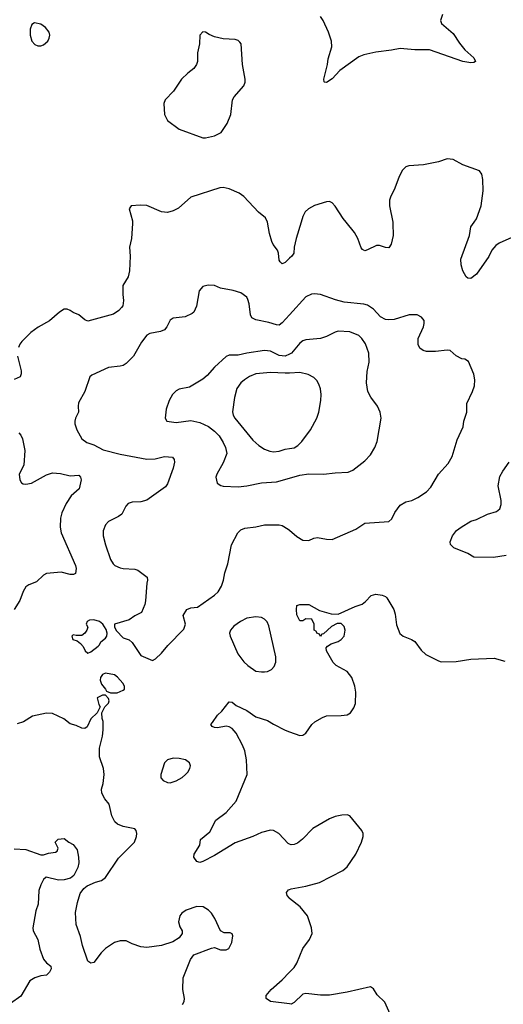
# Model space of a CAD drawing. Header units: inches. Extents: x 1839270 to 1929235, y 762242 to 910350.
# Tile 66 of 256: x 1868167 to 1871451, y 804690 to 811375. Entities that reach past the tile are written whole.
import ezdxf

# ---------------------------------------------------------------- set-up
doc = ezdxf.new("R2010")
doc.units = ezdxf.units.IN
doc.header["$MEASUREMENT"] = 0
for name, color, linetype in [('B8860', 7, 'Continuous'), ('B8861', 7, 'Continuous'), ('B8870', 7, 'Continuous'), ('B8871', 7, 'Continuous')]:
    doc.layers.add(name, color=color, linetype=linetype)

msp = doc.modelspace()

# ---------------------------------------------------------------- linework, layer by layer
at = {"layer": 'B8860', "color": 5}
for points, elevation in [([(1868932.8, 810000), (1868933, 809990), (1868927.2, 809890), (1868914, 809830), (1868918, 809770), (1868914, 809670), (1868903, 809630), (1868867.7, 809570), (1868867.3, 809510), (1868872.3, 809467.7), (1868867, 809433), (1868859.6, 809420.4), (1868840.5, 809399.5), (1868803.4, 809376.6), (1868630, 809328.4), (1868610, 809336.4), (1868570, 809370.8), (1868530, 809387.6), (1868510, 809401), (1868490, 809409.8), (1868470, 809408.7), (1868438, 809390), (1868370, 809331.3), (1868292.8, 809287.2), (1868244, 809250), (1868182.8, 809190), (1868168.3, 809171.7), (1868159.1, 809150)], 620), ([(1870000, 809756.2), (1869970, 809727.3), (1869950, 809718), (1869936, 809730), (1869930, 809742), (1869925.6, 809790), (1869918, 809810), (1869888.5, 809848.5), (1869879.3, 809870), (1869864, 809924), (1869850, 809999.3), (1869849.7, 810000)], 620), ([(1870000, 809371.1), (1869950, 809315.8), (1869930, 809302), (1869910, 809302.6), (1869859.5, 809319.5), (1869770, 809336), (1869743.6, 809350), (1869734, 809370), (1869725.9, 809445.9), (1869715.8, 809475.8), (1869709.5, 809490), (1869670, 809519.6), (1869616.6, 809536.6), (1869531.5, 809551.5), (1869490, 809569.4), (1869447.5, 809572.5), (1869410, 809564), (1869385.2, 809534.8), (1869368.2, 809430), (1869350.4, 809390), (1869339.3, 809380.7), (1869290, 809358), (1869210, 809349.2), (1869190, 809334), (1869167.3, 809290), (1869150.4, 809269.6), (1869122.8, 809257.2), (1869050, 809243.7), (1869030, 809232.7), (1868994, 809186), (1868940.3, 809090), (1868890, 809039.6), (1868870, 809027.3), (1868850, 809022), (1868770, 809014.5), (1868658, 808962), (1868642.8, 808950), (1868608.9, 808851.1), (1868567, 808773), (1868563.6, 808750), (1868566.7, 808710), (1868545.3, 808670), (1868541.1, 808650), (1868542.6, 808630), (1868555.3, 808590), (1868590, 808528.2), (1868623.9, 808503.9), (1868670, 808487.6), (1868734.9, 808454.9), (1868850, 808425.4), (1869030, 808390.2), (1869086.6, 808393.4), (1869150, 808408.9), (1869204.7, 808404.7), (1869215.8, 808390), (1869217.4, 808370), (1869208.9, 808330), (1869170, 808222.7), (1869156.9, 808203.1), (1869030, 808112.8), (1868990, 808100.5), (1868930, 808099.7), (1868902.8, 808090), (1868887.1, 808072.9), (1868861.7, 808018.3), (1868838.9, 808001.1), (1868770, 807967.6), (1868750, 807946), (1868734.7, 807905.3), (1868734.9, 807870), (1868750.3, 807810), (1868783.1, 807710), (1868801.1, 807681.1), (1868814, 807670), (1868850, 807653.7), (1868870, 807648.7), (1868950, 807644.6), (1868970, 807637.4), (1869033, 807590), (1869035.5, 807570), (1869030.3, 807549.6), (1869021.6, 807430), (1869016.4, 807403.6), (1868994.8, 807350), (1868950, 807327.6), (1868910, 807300.9), (1868812, 807270), (1868811, 807250), (1868824.7, 807224.7), (1868870, 807178), (1868910, 807164), (1868930, 807146.8), (1868990, 807059.1), (1869070, 807024.7), (1869090, 807034.8), (1869130, 807074), (1869172.9, 807127.1), (1869282, 807238), (1869293.2, 807270), (1869277, 807330), (1869302.7, 807370), (1869330, 807382), (1869374, 807386), (1869490, 807468), (1869514, 807490), (1869537.6, 807530), (1869551.6, 807570), (1869560.1, 807619.9), (1869580.1, 807679.9), (1869606.3, 807810), (1869648.4, 807891.6), (1869668.1, 807911.9), (1869696.9, 807923.1), (1869770, 807931.5), (1869830, 807944.9), (1869930, 807946.4), (1869950, 807940.4), (1869990, 807917), (1870000, 807908.4)], 640), ([(1870000, 809103.6), (1869970, 809089.3), (1869930, 809095.7), (1869870, 809123.7), (1869830.2, 809129.8), (1869709.4, 809110.6), (1869650, 809096.4), (1869590, 809098), (1869570, 809087.6), (1869490, 809015.1), (1869440.5, 808959.5), (1869410, 808934), (1869319.9, 808880.1), (1869250, 808866.6), (1869230, 808855.1), (1869205.5, 808830), (1869183, 808790), (1869163, 808730), (1869154, 808670), (1869166.8, 808650), (1869230, 808639.5), (1869330, 808654.3), (1869390, 808640.3), (1869450, 808612.2), (1869490, 808581.2), (1869520.8, 808550), (1869550, 808504.9), (1869565.7, 808470), (1869573.1, 808430), (1869550, 808365.2), (1869505.5, 808290), (1869499.1, 808270), (1869508.4, 808228.4), (1869532.7, 808212.7), (1869550, 808208.4), (1869650, 808203.6), (1869710, 808209), (1869810, 808231.5), (1869910, 808238.2), (1870000, 808262.8)], 660), ([(1868152.7, 809090), (1868176.9, 808990), (1868176.9, 808970), (1868170.4, 808950), (1868128.8, 808931.2)], 620), ([(1870000, 808975.8), (1869970, 808974.7), (1869870, 808980.6), (1869770, 808971.3), (1869727.1, 808952.9), (1869694.9, 808930), (1869670, 808908.3), (1869642.8, 808870), (1869625.8, 808810), (1869611.8, 808711.8), (1869616, 808690), (1869627.6, 808670), (1869750, 808521.1), (1869790, 808484.2), (1869830, 808459.5), (1869866.3, 808446.3), (1869890, 808441.6), (1869930, 808446.5), (1869970, 808458.2), (1870000, 808463.1)], 680), ([(1868161, 808570), (1868174.4, 808554.4), (1868185.5, 808530), (1868201.6, 808450), (1868194.4, 808350), (1868164.9, 808290), (1868168.2, 808250), (1868178.8, 808230), (1868190, 808223), (1868210, 808220.5), (1868248, 808228), (1868350, 808284.6), (1868390, 808298), (1868445.1, 808294.9), (1868510, 808277.8), (1868570, 808282), (1868579.6, 808270), (1868583.9, 808250), (1868571.5, 808190), (1868517.8, 808142.2), (1868482, 808090), (1868453.1, 808026.9), (1868444.6, 807990), (1868442.6, 807930), (1868448.7, 807890), (1868546, 807670), (1868551.6, 807648.4), (1868545.2, 807614.8), (1868532, 807608), (1868510, 807607.8), (1868450, 807622.9), (1868350, 807615.1), (1868330, 807602.7), (1868281.7, 807558.3), (1868230, 807537.4), (1868210, 807524.7), (1868190, 807492.3), (1868169.2, 807430.8), (1868130.4, 807370)], 620), ([(1869272.7, 804690), (1869283.7, 804710), (1869286.6, 804730), (1869275.1, 804790), (1869276.9, 804870), (1869326.2, 804993.8), (1869350, 805026.8), (1869470, 805071), (1869490, 805076), (1869530, 805061), (1869570, 805061), (1869588, 805070), (1869608.7, 805110), (1869615.5, 805155.5), (1869610, 805168), (1869596.5, 805176.5), (1869556.4, 805176.4), (1869530, 805188), (1869493.4, 805273.4), (1869470, 805309), (1869450, 805329), (1869412.5, 805352.5), (1869370, 805355.1), (1869298, 805330), (1869267.3, 805310), (1869254, 805290), (1869246, 805250), (1869255.2, 805215.2), (1869270.8, 805190), (1869271, 805170), (1869250, 805142), (1869206.8, 805113.2), (1869130, 805089.3), (1869030, 805075.1), (1868990, 805079.3), (1868930, 805100.9), (1868890, 805120.9), (1868850, 805122), (1868810, 805109.5), (1868750.7, 805070), (1868720.7, 805039.3), (1868670, 804973.2), (1868650, 804968.7), (1868630, 804982), (1868594, 805090), (1868580.5, 805150), (1868551.5, 805231.5), (1868546.8, 805313.2), (1868559.5, 805380.5), (1868578.6, 805441.4), (1868603.7, 805476.3), (1868626.6, 805493.4), (1868681.2, 805518.8), (1868722, 805530), (1868749.2, 805550), (1868838, 805682), (1868946, 805790), (1868960.9, 805830), (1868962.7, 805850), (1868959.3, 805870), (1868950, 805881.2), (1868870, 805897.2), (1868832.5, 805912.5), (1868814, 805930), (1868794, 805970), (1868775.3, 806050), (1868744.7, 806084.7), (1868724.7, 806124.7), (1868722, 806150), (1868734, 806190), (1868741.2, 806250), (1868735.3, 806290), (1868709.2, 806370), (1868709, 806430), (1868729, 806510), (1868733.6, 806553.6), (1868734, 806610), (1868728, 806630), (1868726, 806670), (1868746, 806710), (1868770, 806734), (1868774, 806750), (1868770, 806766), (1868750, 806788), (1868730, 806788), (1868694, 806770), (1868705.4, 806725.4), (1868714, 806710), (1868694, 806670), (1868650, 806628), (1868625.4, 806574.6), (1868610, 806562), (1868590, 806565.2), (1868550, 806583.7), (1868510, 806595.1), (1868467.8, 806627.8), (1868390, 806663.7), (1868350, 806667.6), (1868253.7, 806646.3), (1868192.3, 806607.7), (1868150, 806593.2)], 640), ([(1870000, 805777.5), (1869990, 805781.7), (1869926, 805850), (1869890, 805871), (1869870, 805873.3), (1869810, 805856.4), (1869750, 805829.7), (1869630, 805786.9), (1869490, 805701.5), (1869410, 805660.4), (1869390, 805653.7), (1869370, 805659.7), (1869349.8, 805690), (1869351.1, 805710), (1869389.7, 805770), (1869394.5, 805810), (1869458.2, 805861.8), (1869500.1, 805939.9), (1869570, 805992), (1869638, 806070), (1869711.5, 806250), (1869706.9, 806350), (1869696.9, 806410), (1869681, 806450), (1869636.8, 806530), (1869610, 806563.5), (1869590, 806574.2), (1869570, 806579.3), (1869510, 806567.6), (1869490, 806569.7), (1869475.1, 806575.1), (1869464.2, 806590), (1869477.5, 806602.5), (1869510, 806652.9), (1869540.6, 806679.4), (1869590, 806744), (1869610, 806742), (1869638, 806718), (1869710, 806684.9), (1869770, 806641.5), (1869850, 806616.9), (1869890, 806591), (1869970, 806551.3), (1870000, 806540.3)], 620), ([(1868130, 805746.8), (1868210, 805741), (1868310, 805704.7), (1868330, 805706), (1868362.7, 805717.3), (1868410, 805722.8), (1868422, 805730), (1868428.7, 805750), (1868408, 805790), (1868429.3, 805810.7), (1868470, 805816), (1868502, 805790), (1868530, 805776), (1868558.5, 805738.5), (1868567.7, 805690), (1868568, 805650), (1868561.1, 805618.9), (1868542, 805578), (1868534.6, 805565.4), (1868512.5, 805547.5), (1868470, 805534.5), (1868430, 805532.3), (1868346.8, 805553.2), (1868330, 805538), (1868310, 805502), (1868298, 805462), (1868293.4, 805370), (1868275.9, 805324.1), (1868257.3, 805210), (1868258.8, 805190), (1868290.5, 805130), (1868303.9, 805063.9), (1868330, 804996), (1868350, 804970.8), (1868378, 804950), (1868381, 804930), (1868370, 804908.7), (1868350, 804889), (1868310, 804882.7), (1868270, 804869.4), (1868236, 804850), (1868175.5, 804744.5), (1868104.5, 804695.5)], 640), ([(1870000, 805408.8), (1869998.4, 805410), (1869982.9, 805430), (1869978, 805450), (1869993.1, 805466.9), (1870000, 805470.1)], 620), ([(1870000, 804693), (1869870, 804709.6), (1869841.2, 804730), (1869840.9, 804750), (1869874, 804790), (1869950, 804856.5), (1870000, 804908.3)], 620)]:
    msp.add_lwpolyline(points, dxfattribs=dict(at, elevation=elevation))
at = {"layer": 'B8860', "color": 5, "elevation": 640}
for points in [[(1868670, 807299.5), (1868642, 807298), (1868624.9, 807290), (1868619.1, 807270), (1868631, 807250), (1868624, 807230), (1868610, 807209), (1868590, 807194), (1868550, 807193.2), (1868530, 807198), (1868520.7, 807190), (1868527.1, 807167.1), (1868557.5, 807157.5), (1868580.7, 807140.7), (1868598.6, 807118.6), (1868611, 807090), (1868630, 807074.8), (1868650, 807082.8), (1868699.3, 807120.7), (1868709.3, 807130.7), (1868717.2, 807150), (1868750, 807176), (1868759.3, 807190), (1868762, 807210), (1868754.8, 807234.8), (1868732, 807272), (1868710, 807289)], [(1869770, 807320.9), (1869710, 807312.3), (1869666, 807290), (1869622, 807258), (1869598.8, 807230), (1869590.8, 807210), (1869597.3, 807190), (1869648.2, 807070), (1869690, 807016.3), (1869717.3, 806990), (1869770, 806953), (1869810, 806946.4), (1869830, 806948), (1869850, 806950.7), (1869876.6, 806963.4), (1869896.2, 806983.8), (1869907, 807013), (1869905.6, 807050), (1869859.7, 807259.7), (1869847.5, 807287.5), (1869830, 807305.2), (1869810, 807317.2)], [(1868750, 806939), (1868730, 806928.7), (1868716, 806910), (1868714, 806890), (1868723.1, 806863.1), (1868751, 806830), (1868756.9, 806816.9), (1868784.7, 806804.7), (1868830, 806804.7), (1868870, 806822), (1868878, 806830), (1868878, 806850), (1868868, 806870), (1868831.8, 806911.8), (1868810, 806926.6)], [(1869210, 806361.3), (1869170.8, 806350), (1869150.6, 806330), (1869126.8, 806250), (1869126.8, 806226.8), (1869142, 806210), (1869170, 806196), (1869190, 806194.8), (1869230, 806207.7), (1869270, 806230.7), (1869293.2, 806250), (1869310, 806266.8), (1869322.7, 806290), (1869326, 806310), (1869319.3, 806330), (1869294, 806350), (1869250, 806359.7)]]:
    msp.add_lwpolyline(points, close=True, dxfattribs=at)
at = {"layer": 'B8861', "color": 5, "elevation": 620}
for points in [[(1868267.5, 811352.5), (1868250, 811342), (1868239, 811310), (1868237.4, 811270), (1868248.7, 811230), (1868270, 811206.7), (1868290, 811197.6), (1868310, 811197.6), (1868330, 811204.9), (1868357.6, 811230), (1868367.6, 811250), (1868371.5, 811270), (1868367.6, 811290), (1868342, 811322), (1868310, 811344.7)], [(1869410, 811292.7), (1869391, 811270), (1869387.3, 811210), (1869374, 811150), (1869374, 811090), (1869366.8, 811070), (1869350, 811044), (1869308.1, 811011.9), (1869266, 810970), (1869210.8, 810890), (1869154, 810830), (1869145.8, 810805.8), (1869150.4, 810730), (1869170.4, 810690), (1869250, 810631.8), (1869410, 810571.7), (1869430, 810571.7), (1869490, 810587.2), (1869536, 810610), (1869577.2, 810670), (1869600.9, 810730), (1869613.2, 810830), (1869624, 810850), (1869690, 810924.7), (1869699, 810950), (1869699, 810970), (1869679.3, 811070), (1869671.8, 811210), (1869662.7, 811222.7), (1869650, 811234), (1869630, 811239.6), (1869550, 811245.6), (1869490, 811258.4), (1869453.4, 811273.4), (1869430, 811289)]]:
    msp.add_lwpolyline(points, close=True, dxfattribs=at)
msp.add_lwpolyline([(1869849.7, 810000), (1869835.6, 810030), (1869789, 810069), (1869690, 810174.3), (1869656.9, 810196.9), (1869590, 810227.2), (1869550, 810235), (1869526.9, 810233.1), (1869330, 810169.5), (1869244.8, 810095.2), (1869210, 810078), (1869170, 810066), (1869130, 810071.3), (1869030, 810113), (1868984.4, 810115.6), (1868924.7, 810110), (1868911, 810090), (1868932.7, 810010), (1868932.8, 810000)], dxfattribs=at)
at = {"layer": 'B8870', "color": 5}
for points, elevation in [([(1870078, 810000), (1870044.5, 809890), (1870030.3, 809830.3), (1870028.2, 809790), (1870014.4, 809770), (1870000, 809756.2)], 620), ([(1870699.9, 810000), (1870702, 809990), (1870703, 809910), (1870690.6, 809850.6), (1870674, 809826), (1870650, 809827.6), (1870610, 809842.4), (1870590, 809842.4), (1870530, 809811.3), (1870510, 809805.6), (1870494.3, 809814.3), (1870486, 809826), (1870464.1, 809890), (1870441.2, 809930), (1870384.7, 810000)], 620), ([(1871610, 809942.4), (1871421.9, 809858.1), (1871399.3, 809840.7), (1871373.6, 809810), (1871352.5, 809767.5), (1871270, 809647.6), (1871230, 809618.4), (1871210, 809619.5), (1871198, 809630), (1871176.9, 809670), (1871166, 809710), (1871163.5, 809750), (1871221.4, 809910), (1871230.9, 809969.1), (1871253, 810000)], 620), ([(1870000, 807908.4), (1870050, 807865.3), (1870090, 807842), (1870130, 807838), (1870164.4, 807855.6), (1870190, 807860.3), (1870250, 807847.1), (1870290, 807846.5), (1870450, 807916.5), (1870510, 807956.5), (1870672.9, 807967.1), (1870694.3, 807985.7), (1870713.6, 808030), (1870750, 808079.1), (1870790, 808102), (1870830, 808110.6), (1870870, 808130.5), (1870929.7, 808170.3), (1870958.8, 808201.2), (1871011.8, 808290), (1871077.2, 808362.8), (1871104.2, 808410), (1871136.6, 808523.4), (1871179.3, 808610), (1871182.7, 808650), (1871202.7, 808710), (1871202.9, 808770), (1871242.7, 808850), (1871256, 808890), (1871258.4, 808930), (1871250, 808968.7), (1871213.6, 809053.6), (1871190, 809069.2), (1871170, 809072.7), (1871131.9, 809091.9), (1871090, 809129.3), (1871070, 809132), (1870990, 809123), (1870930, 809122.4), (1870907.9, 809127.9), (1870885.1, 809145.1), (1870874, 809170), (1870872, 809210), (1870909.3, 809290), (1870913.2, 809313.2), (1870912.9, 809332.9), (1870895.5, 809355.5), (1870866, 809370), (1870811.8, 809371.8), (1870710, 809340.3), (1870670, 809336.4), (1870650, 809339.2), (1870616.9, 809356.9), (1870568.6, 809408.6), (1870530, 809436.9), (1870504, 809444), (1870370, 809456.4), (1870312.3, 809472.2), (1870210, 809509.7), (1870170, 809514), (1870149.1, 809510.9), (1870110, 809492.8), (1870000, 809371.1)], 640), ([(1870000, 808262.8), (1870070, 808282), (1870130, 808292), (1870229.7, 808290.3), (1870310, 808299.3), (1870397.5, 808302.5), (1870430, 808317.3), (1870510, 808379.3), (1870550, 808420.5), (1870577.6, 808470), (1870593.6, 808510), (1870622.7, 808670), (1870615.1, 808710), (1870596, 808750), (1870551.4, 808811.4), (1870531.5, 808851.5), (1870521.6, 808910), (1870527.2, 808987.2), (1870539.7, 809050), (1870537.7, 809110), (1870514.5, 809174.5), (1870491.3, 809210), (1870470, 809229.7), (1870410, 809255), (1870330, 809259.3), (1870310, 809254.2), (1870250, 809223.9), (1870210, 809211.1), (1870110, 809201.7), (1870090, 809195.1), (1870070, 809178.9), (1870013.6, 809110), (1870000, 809103.6)], 660), ([(1870000, 808463.1), (1870030, 808468), (1870056.4, 808483.6), (1870083.1, 808510), (1870142.6, 808590), (1870185.7, 808670), (1870198.5, 808710), (1870211.8, 808790), (1870213.6, 808830), (1870208.9, 808868.9), (1870199.6, 808899.6), (1870184.5, 808924.5), (1870164.7, 808944.7), (1870126.3, 808966.3), (1870070, 808978.5), (1870000, 808975.8)], 680), ([(1871470, 807737.4), (1871383.3, 807723.3), (1871250, 807725.1), (1871209.6, 807749.6), (1871115.3, 807790), (1871092.9, 807812.9), (1871089.3, 807830), (1871105.2, 807870), (1871134.2, 807905.8), (1871164, 807930), (1871230, 807970.6), (1871270, 807982), (1871343.3, 808016.7), (1871404.1, 808035.9), (1871426.6, 808053.4), (1871436.2, 808083.8), (1871436.2, 808110), (1871416, 808210), (1871427, 808273), (1871446.9, 808310), (1871490, 808370.5)], 620), ([(1870000, 806540.3), (1870070, 806514.4), (1870090, 806517.1), (1870109.3, 806530), (1870150, 806590.6), (1870171.2, 806608.8), (1870222.3, 806637.8), (1870251.3, 806648.7), (1870350, 806650.3), (1870390, 806656.4), (1870414.5, 806670), (1870437, 806703), (1870446.6, 806733.4), (1870450.8, 806810), (1870442.7, 806850), (1870421.5, 806910), (1870390.5, 806950.5), (1870316.2, 806990), (1870295.1, 807010), (1870249.5, 807090.5), (1870249.3, 807110.7), (1870258, 807122), (1870282.7, 807137.3), (1870330, 807154), (1870350, 807166.7), (1870369.4, 807190), (1870376.2, 807230), (1870370, 807255.3), (1870350, 807275.3), (1870323.6, 807276.4), (1870285.4, 807254.6), (1870230, 807206), (1870218, 807202), (1870210, 807188), (1870202, 807202), (1870186, 807210), (1870182, 807222), (1870166, 807230), (1870166, 807270), (1870150, 807306), (1870110, 807308), (1870090, 807294), (1870070, 807292.7), (1870050, 807335.3), (1870046.6, 807370), (1870050, 807398), (1870070, 807404), (1870130, 807404), (1870202.8, 807362.8), (1870282, 807342), (1870330, 807338.8), (1870445.2, 807390), (1870493.5, 807406.5), (1870516.2, 807423.8), (1870553.3, 807466.7), (1870585.6, 807474.4), (1870628.6, 807468.6), (1870650, 807459.1), (1870659.1, 807450), (1870708.5, 807370), (1870717.7, 807337.8), (1870725.5, 807265.5), (1870747.9, 807207.9), (1870770, 807188.5), (1870827.5, 807167.5), (1870850, 807152.7), (1870893.5, 807093.5), (1870924.2, 807064.2), (1871010, 807021.1), (1871030, 807016), (1871130, 807017.4), (1871230, 807032.9), (1871390, 807040.4), (1871460.7, 807020.7)], 620), ([(1870000, 805470.1), (1870010, 805474.9), (1870110, 805491.5), (1870202.2, 805517.8), (1870360.5, 805599.5), (1870390, 805622.8), (1870449.6, 805710), (1870488, 805790), (1870499.6, 805830), (1870498.4, 805850), (1870489.6, 805870), (1870410, 805969.4), (1870390, 805976.3), (1870355.2, 805975.2), (1870310, 805965.5), (1870270, 805948.8), (1870157.3, 805882.7), (1870088.6, 805811.4), (1870054.7, 805785.3), (1870030, 805774.5), (1870010, 805773.3), (1870000, 805777.5)], 620), ([(1870000, 804908.3), (1870030, 804939.5), (1870048.6, 804970), (1870089.8, 805070.2), (1870135.8, 805130), (1870153, 805170), (1870149.6, 805210), (1870122.4, 805290), (1870072.2, 805352.2), (1870000, 805408.8)], 620), ([(1870683.3, 804623.3), (1870645.6, 804705.6), (1870594.8, 804754.8), (1870570, 804795.3), (1870550, 804809), (1870390, 804773), (1870270, 804753.3), (1870210, 804751.6), (1870110, 804764.5), (1870090, 804759.5), (1870030, 804702.9), (1870010, 804691.8), (1870000, 804693)], 620)]:
    msp.add_lwpolyline(points, dxfattribs=dict(at, elevation=elevation))
at = {"layer": 'B8871', "color": 5}
for points, elevation in [([(1871039, 811410), (1871025.2, 811370), (1871030.3, 811350), (1871110, 811281.1), (1871154.4, 811214.4), (1871190.4, 811170), (1871250, 811115.5), (1871262, 811090), (1871250, 811083.5), (1871230, 811081.8), (1871177, 811090), (1870950, 811170.5), (1870850, 811170.5), (1870750, 811179.1), (1870692.9, 811167.1), (1870585.1, 811154.9), (1870504.5, 811135.5), (1870470, 811122.6), (1870340.9, 811030), (1870290, 810973.3), (1870250, 810948), (1870238, 810950), (1870233.6, 810953.6), (1870232.3, 810970), (1870256.4, 811070), (1870261.4, 811110), (1870286.6, 811190), (1870284.4, 811230), (1870264.1, 811290), (1870227.6, 811370), (1870210, 811397.4)], 580), ([(1871253, 810000), (1871270, 810023.8), (1871301.4, 810110), (1871313.9, 810213.9), (1871312.4, 810290), (1871304.9, 810324.9), (1871289.6, 810349.6), (1871175.3, 810390), (1871110, 810425.2), (1871070, 810429.2), (1871010, 810409.2), (1870910, 810389.4), (1870810, 810383.7), (1870790, 810376), (1870766.9, 810353.1), (1870744, 810310), (1870714, 810230), (1870684, 810170), (1870679.1, 810150), (1870677.3, 810110), (1870699.9, 810000)], 620), ([(1870384.7, 810000), (1870364.7, 810024.7), (1870310, 810109.7), (1870290, 810131.3), (1870270, 810139.7), (1870250, 810138.7), (1870170, 810113.3), (1870129.2, 810090.8), (1870105.7, 810070), (1870090, 810039.3), (1870078, 810000)], 620)]:
    msp.add_lwpolyline(points, dxfattribs=dict(at, elevation=elevation))

doc.saveas('drawing.dxf')
